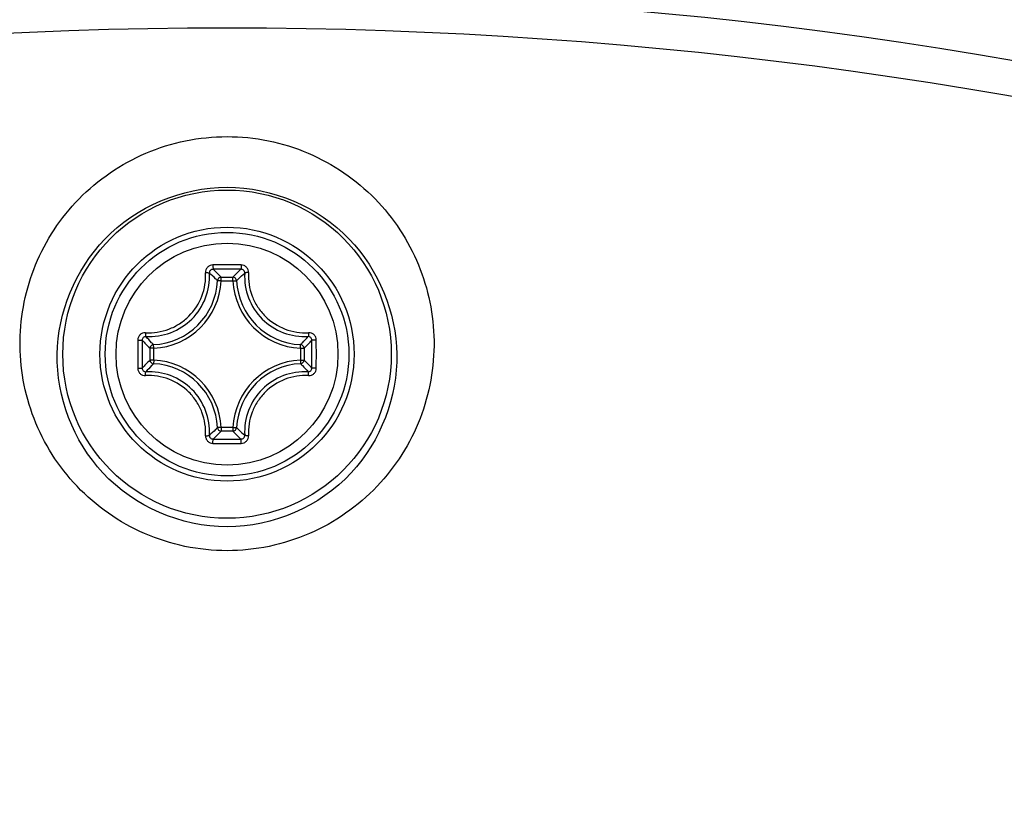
# Model space of a CAD drawing. Header units: millimetres. Extents: x 0 to 420, y 0 to 297.
# Tile 169 of 256: x 158.83 to 164.22, y 239.21 to 243.58. Entities that reach past the tile are written whole.
import ezdxf

# ---------------------------------------------------------------- set-up
doc = ezdxf.new("R2010")
doc.units = ezdxf.units.MM
doc.header["$LTSCALE"] = 23.1
doc.layers.get('0').update_dxf_attribs({"linetype": 'CONTINUOUS'})
doc.layers.add('02___PRT_ALL_AXES', color=7, linetype='CONTINUOUS')
doc.layers.add('DIM_PILOTEES', color=7, linetype='CONTINUOUS')
doc.styles.get("Standard").update_dxf_attribs({"font": 'txt', "width": 0.7})
doc.dimstyles.new('DIMSTYLE_2', dxfattribs={"dimtxt": 2.5, "dimasz": 3.5, "dimexe": 2, "dimexo": 0, "dimtad": 1, "dimdec": 0, "dimlfac": 5, "dimdsep": 46, "dimtxsty": 'Standard', "dimblk": '_FILLED', "dimblk1": '_FILLED', "dimblk2": '_FILLED', "dimcen": 0.09, "dimazin": 2, "dimtp": 0.3, "dimtm": 0.3, "dimtfac": 1, "dimtdec": 0, "dimtofl": 0, "dimtmove": 0, "dimatfit": 3, "dimldrblk": '_FILLED', "dimfxl": 0, "dimtolj": 1, "dimarcsym": 0})

# ---------------------------------------------------------------- blocks, each defined once
blk = doc.blocks.new('_FILLED')
at = {"color": 0, "linetype": 'ByBlock'}
blk.add_solid([(0, 0), (-1, 0.1429), (-1, -0.1429)], dxfattribs=at)
blk = doc.blocks.new('*D6')
at = {"layer": 'DIM_PILOTEES', "color": 2, "linetype": 'Continuous'}
for p, q in [((200.1314, 247.7489), (200.1314, 255.2489)), ((200.1314, 255.2489), (200.1314, 237.0478)), ((159.9613, 247.7489), (202.1314, 247.7489)), ((200.1314, 218.8468), (200.1314, 237.0478)), ((188.5613, 226.3468), (202.1314, 226.3468)), ((200.1314, 226.3468), (200.1314, 218.8468))]:
    blk.add_line(p, q, dxfattribs=at)
at = {"layer": 'DIM_PILOTEES', "color": 2, "linetype": 'Continuous', "xscale": 3.5, "yscale": 3.5, "zscale": 3.5}
for p, rotation in [((200.1314, 247.7489), 270), ((200.1314, 226.3468), 90)]:
    blk.add_blockref('_FILLED', p, dxfattribs=dict(at, rotation=rotation))
at = {"layer": 'DIM_PILOTEES', "color": 2, "linetype": 'Continuous', "insert": (197.0064, 236.7632), "char_height": 2.5, "width": 8.035714, "attachment_point": 2, "rotation": 90, "line_spacing_factor": 0.9}
blk.add_mtext('{\\ftxt;\\W0.0001;\\H0.0001;\\~}{\\ftxt;\\W2.1428571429;\\H2.5; }{\\ftxt;\\W0.0001;\\H0.0001;\\~}', dxfattribs=at)

msp = doc.modelspace()

# ---------------------------------------------------------------- linework, layer by layer
at = {"color": 7, "linetype": 'Continuous'}
for p, q in [((159.9289, 242.1454), (159.9289, 242.1653)), ((159.9289, 242.1653), (159.9937, 242.1653)), ((159.9937, 242.1454), (159.9937, 242.1653)), ((159.9289, 242.1454), (159.909, 242.1463)), ((159.9289, 242.1454), (159.9937, 242.1454)), ((159.9937, 242.1454), (160.0136, 242.1463)), ((159.5593, 241.7758), (159.5584, 241.7957)), ((160.3633, 241.7758), (160.3642, 241.7957)), ((159.5394, 241.711), (159.5394, 241.7758)), ((159.5593, 241.7758), (159.5394, 241.7758)), ((159.5593, 241.711), (159.5593, 241.7758)), ((160.3633, 241.7758), (160.3633, 241.711)), ((160.3633, 241.7758), (160.3832, 241.7758)), ((160.3832, 241.7758), (160.3832, 241.711)), ((159.5593, 241.711), (159.5394, 241.711)), ((159.5593, 241.711), (159.5584, 241.6911)), ((160.3633, 241.711), (160.3642, 241.6911)), ((160.3633, 241.711), (160.3832, 241.711)), ((159.9289, 241.3414), (159.909, 241.3405)), ((159.9289, 241.3414), (159.9289, 241.3215)), ((159.9937, 241.3414), (159.9289, 241.3414)), ((159.9937, 241.3215), (159.9289, 241.3215)), ((159.9937, 241.3414), (159.9937, 241.3215)), ((159.9937, 241.3414), (160.0136, 241.3405))]:
    msp.add_line(p, q, dxfattribs=at)
for radius in [0.9, 0.6963, 0.6962, 0.6675, 0.6081]:
    msp.add_circle((159.9613, 241.7434), radius, dxfattribs=at)
for centre, radius, start, end in [((159.9613, 218.7434), 28.2969, 35.38391, 84.61609), ((159.9613, 218.7434), 28.1969, 35.38391, 84.61609), ((159.9613, 218.7434), 26.2436, 26.79009, 153.2099), ((159.9613, 218.7434), 26.2391, 26.79009, 153.2099), ((159.9613, 218.7434), 24.9822, 27.00618, 152.99383), ((159.9613, 218.7434), 24.788, 27.34866, 152.65134), ((159.96, 219.4004), 22.8324, 89.80363, 90.18994), ((159.9614, 219.5663), 22.6426, 89.807, 90.19331), ((159.2123, 241.4849), 0.9881, 45.3524, 47.0973), ((159.1456, 241.4177), 1.0828, 43.6644, 45.3401), ((160.7771, 241.4176), 1.0829, 134.6601, 136.3357), ((160.7101, 241.4851), 0.9878, 132.9021, 134.6476), ((159.5413, 242.1634), 0.3681, 272.6605, 357.3395), ((159.5413, 242.1634), 0.388, 272.6601, 357.3399), ((160.3813, 242.1634), 0.388, 182.6601, 267.3399), ((160.3813, 242.1634), 0.3681, 182.6605, 267.3395), ((182.3044, 241.7435), 22.8324, 179.80706, 180.00022), ((182.1386, 241.7434), 22.6428, 179.80684, 180.19316), ((160.2199, 242.4924), 0.9882, 222.9026, 224.6547), ((160.2871, 242.5592), 1.083, 224.6668, 226.3355), ((159.6355, 242.5592), 1.083, 313.6644, 315.3331), ((159.7028, 242.4924), 0.9881, 315.3453, 317.0975), ((137.7839, 241.7434), 22.6428, 359.80684, 0.19316), ((137.6183, 241.7435), 22.8324, 359.99976, 0.19291), ((182.3044, 241.7433), 22.8324, 179.99976, 180.19291), ((137.6183, 241.7433), 22.8324, 359.80706, 0.00022), ((160.22, 240.9943), 0.9883, 135.3453, 137.0971), ((160.2871, 240.9276), 1.0829, 133.6645, 135.3333), ((159.5413, 241.3234), 0.3681, 2.6605, 87.3395), ((159.5413, 241.3234), 0.388, 2.6601, 87.3399), ((160.3813, 241.3234), 0.388, 92.6601, 177.3399), ((160.3813, 241.3234), 0.3681, 92.6605, 177.3395), ((159.6354, 240.9275), 1.083, 44.667, 46.3356), ((159.7029, 240.9945), 0.988, 42.9023, 44.6547), ((159.2124, 242.0018), 0.988, 312.9025, 314.6476), ((159.1456, 242.0691), 1.0828, 314.6599, 316.3356), ((160.777, 242.0691), 1.0828, 223.6644, 225.3401), ((160.7103, 242.0019), 0.9881, 225.3524, 227.0973), ((159.96, 264.0864), 22.8324, 269.81005, 270.19636), ((159.9614, 263.9205), 22.6425, 269.80669, 270.19301)]:
    msp.add_arc(centre, radius, start, end, dxfattribs=at)
for points, knots in [([(158.8271, 241.8167), (158.8291, 241.9585), (158.8878, 242.2465), (159.1322, 242.6175), (159.5077, 242.8747), (159.9612, 242.9673), (160.4147, 242.8748), (160.7903, 242.6176), (161.0348, 242.2465), (161.0935, 241.9585), (161.0955, 241.8167)], [0, 0, 0, 0, 0.121132, 0.244285, 0.370778, 0.49996, 0.62916, 0.755691, 0.878897, 1, 1, 1, 1]), ([(159.0306, 241.7434), (159.0344, 241.971), (159.2311, 242.4558), (159.9612, 242.7631), (160.6914, 242.4559), (160.8882, 241.9711), (160.892, 241.7434)], [0, 0, 0, 0, 0.242147, 0.499961, 0.757829, 1, 1, 1, 1]), ([(159.8843, 242.2327), (159.8788, 242.2326), (159.8677, 242.2303), (159.8539, 242.2208), (159.8449, 242.2066), (159.8433, 242.1955), (159.8436, 242.1901)], [0, 0, 0, 0, 0.251867, 0.502983, 0.752324, 1, 1, 1, 1]), ([(159.8843, 242.2327), (159.8843, 242.2299), (159.8844, 242.2246), (159.8844, 242.2174), (159.8847, 242.2123), (159.8847, 242.2095), (159.885, 242.2087)], [0, 0, 0, 0, 0.345925, 0.66151, 0.892731, 1, 1, 1, 1]), ([(160.0383, 242.2327), (160.0383, 242.2299), (160.0383, 242.2246), (160.0382, 242.2174), (160.0379, 242.2123), (160.0379, 242.2095), (160.0376, 242.2087)], [0, 0, 0, 0, 0.345924, 0.661508, 0.892729, 1, 1, 1, 1]), ([(160.079, 242.1905), (160.0793, 242.1959), (160.0775, 242.2069), (160.0686, 242.2209), (160.0548, 242.2304), (160.0437, 242.2326), (160.0383, 242.2326)], [0, 0, 0, 0, 0.247654, 0.497027, 0.748152, 1, 1, 1, 1]), ([(159.5142, 241.8611), (159.5359, 241.8599), (159.5797, 241.862), (159.6434, 241.8787), (159.7025, 241.9086), (159.7711, 241.9639), (159.8324, 242.0581), (159.846, 242.1469), (159.8436, 242.1901)], [0, 0, 0, 0, 0.12437, 0.24951, 0.375273, 0.501381, 0.75185, 1, 1, 1, 1]), ([(159.5167, 241.8403), (159.5624, 241.8377), (159.6563, 241.852), (159.7755, 241.9292), (159.8527, 242.0484), (159.867, 242.1423), (159.8644, 242.188)], [0, 0, 0, 0, 0.248978, 0.5, 0.751021, 1, 1, 1, 1]), ([(159.8436, 242.1902), (159.846, 242.1904), (159.8506, 242.1905), (159.8569, 242.1902), (159.8613, 242.1895), (159.8639, 242.1887), (159.8644, 242.188)], [0, 0, 0, 0, 0.34834, 0.654775, 0.879597, 1, 1, 1, 1]), ([(159.885, 242.2087), (159.8796, 242.2087), (159.8685, 242.2044), (159.8641, 242.1932), (159.8644, 242.188)], [0, 0, 0, 0, 0.506359, 1, 1, 1, 1]), ([(159.909, 242.1463), (159.9055, 242.1498), (159.8909, 242.1641), (159.876, 242.1779), (159.8644, 242.188)], [0, 0, 0, 0, 0.245126, 1, 1, 1, 1]), ([(159.9289, 242.1653), (159.924, 242.1652), (159.9138, 242.1612), (159.9093, 242.1512), (159.909, 242.1463)], [0, 0, 0, 0, 0.499987, 1, 1, 1, 1]), ([(160.0136, 242.1463), (160.0171, 242.1498), (160.0317, 242.1641), (160.0467, 242.1779), (160.0582, 242.188)], [0, 0, 0, 0, 0.245123, 1, 1, 1, 1]), ([(160.0582, 242.188), (160.0585, 242.1932), (160.0541, 242.2044), (160.043, 242.2087), (160.0376, 242.2087)], [0, 0, 0, 0, 0.493639, 1, 1, 1, 1]), ([(160.0582, 242.188), (160.0556, 242.1423), (160.07, 242.0484), (160.1472, 241.9292), (160.2663, 241.852), (160.3603, 241.8377), (160.4059, 241.8403)], [0, 0, 0, 0, 0.24902, 0.500084, 0.751092, 1, 1, 1, 1]), ([(160.079, 242.1902), (160.0766, 242.1904), (160.072, 242.1905), (160.0657, 242.1902), (160.0613, 242.1895), (160.0587, 242.1887), (160.0582, 242.188)], [0, 0, 0, 0, 0.348352, 0.654799, 0.87961, 1, 1, 1, 1]), ([(160.079, 242.1905), (160.0778, 242.1688), (160.0799, 242.125), (160.0967, 242.0613), (160.1265, 242.0021), (160.1819, 241.9335), (160.2761, 241.8723), (160.3649, 241.8587), (160.4081, 241.8611)], [0, 0, 0, 0, 0.124392, 0.249553, 0.375338, 0.501467, 0.75192, 1, 1, 1, 1]), ([(159.5142, 241.8611), (159.5089, 241.8614), (159.4978, 241.8596), (159.4838, 241.8507), (159.4743, 241.8369), (159.4721, 241.8258), (159.4721, 241.8204)], [0, 0, 0, 0, 0.24765, 0.497019, 0.748144, 1, 1, 1, 1]), ([(159.5167, 241.8403), (159.5115, 241.8406), (159.5003, 241.8362), (159.496, 241.8251), (159.496, 241.8197)], [0, 0, 0, 0, 0.493639, 1, 1, 1, 1]), ([(159.5145, 241.8611), (159.5143, 241.8587), (159.5142, 241.8541), (159.5145, 241.8478), (159.5152, 241.8434), (159.516, 241.8408), (159.5167, 241.8403)], [0, 0, 0, 0, 0.348352, 0.654799, 0.879612, 1, 1, 1, 1]), ([(159.5584, 241.7957), (159.5549, 241.7992), (159.5406, 241.8138), (159.5268, 241.8287), (159.5167, 241.8403)], [0, 0, 0, 0, 0.245125, 1, 1, 1, 1]), ([(160.3642, 241.7957), (160.3677, 241.7992), (160.382, 241.8138), (160.3958, 241.8287), (160.4059, 241.8403)], [0, 0, 0, 0, 0.245124, 1, 1, 1, 1]), ([(160.4081, 241.8611), (160.4083, 241.8587), (160.4084, 241.8541), (160.4081, 241.8478), (160.4074, 241.8434), (160.4066, 241.8408), (160.4059, 241.8403)], [0, 0, 0, 0, 0.348366, 0.654812, 0.87963, 1, 1, 1, 1]), ([(160.4266, 241.8197), (160.4266, 241.8251), (160.4223, 241.8362), (160.4111, 241.8406), (160.4059, 241.8403)], [0, 0, 0, 0, 0.506359, 1, 1, 1, 1]), ([(160.4506, 241.8204), (160.4505, 241.8259), (160.4483, 241.8369), (160.4387, 241.8508), (160.4246, 241.8597), (160.4135, 241.8614), (160.4081, 241.8611)], [0, 0, 0, 0, 0.251864, 0.502984, 0.752334, 1, 1, 1, 1]), ([(161.0955, 241.8167), (161.0974, 241.6725), (161.0448, 241.3778), (160.8024, 240.9956), (160.4228, 240.7297), (159.9614, 240.6338), (159.5, 240.7296), (159.1203, 240.9956), (158.8778, 241.3778), (158.8252, 241.6725), (158.8271, 241.8167)], [0, 0, 0, 0, 0.121112, 0.244329, 0.370853, 0.499963, 0.629088, 0.755651, 0.878917, 1, 1, 1, 1]), ([(159.4721, 241.8204), (159.4748, 241.8204), (159.4801, 241.8204), (159.4873, 241.8203), (159.4924, 241.82), (159.4952, 241.82), (159.496, 241.8197)], [0, 0, 0, 0, 0.345911, 0.661487, 0.892709, 1, 1, 1, 1]), ([(159.5584, 241.7957), (159.5535, 241.7954), (159.5435, 241.7909), (159.5395, 241.7807), (159.5394, 241.7758)], [0, 0, 0, 0, 0.500013, 1, 1, 1, 1]), ([(160.3832, 241.7758), (160.3831, 241.7807), (160.3791, 241.7909), (160.3691, 241.7954), (160.3642, 241.7957)], [0, 0, 0, 0, 0.499987, 1, 1, 1, 1]), ([(160.4506, 241.8204), (160.4478, 241.8204), (160.4425, 241.8204), (160.4354, 241.8203), (160.4302, 241.82), (160.4274, 241.82), (160.4266, 241.8197)], [0, 0, 0, 0, 0.345925, 0.661511, 0.892729, 1, 1, 1, 1]), ([(160.892, 241.7434), (160.8959, 241.5111), (160.707, 241.0091), (159.9614, 240.6879), (159.2156, 241.009), (159.0267, 241.511), (159.0306, 241.7434)], [0, 0, 0, 0, 0.242222, 0.499964, 0.757757, 1, 1, 1, 1]), ([(159.5584, 241.6911), (159.5549, 241.6876), (159.5406, 241.673), (159.5268, 241.6581), (159.5167, 241.6465)], [0, 0, 0, 0, 0.245126, 1, 1, 1, 1]), ([(159.5394, 241.711), (159.5395, 241.7061), (159.5435, 241.6959), (159.5535, 241.6914), (159.5584, 241.6911)], [0, 0, 0, 0, 0.499987, 1, 1, 1, 1]), ([(160.3642, 241.6911), (160.3677, 241.6876), (160.382, 241.673), (160.3958, 241.6581), (160.4059, 241.6465)], [0, 0, 0, 0, 0.245123, 1, 1, 1, 1]), ([(159.4721, 241.6664), (159.4748, 241.6664), (159.4801, 241.6664), (159.4873, 241.6665), (159.4924, 241.6668), (159.4952, 241.6668), (159.496, 241.6671)], [0, 0, 0, 0, 0.345925, 0.661511, 0.892729, 1, 1, 1, 1]), ([(159.4721, 241.6664), (159.4721, 241.6609), (159.4744, 241.6499), (159.4839, 241.636), (159.498, 241.6271), (159.5091, 241.6254), (159.5145, 241.6257)], [0, 0, 0, 0, 0.251864, 0.502984, 0.752334, 1, 1, 1, 1]), ([(159.496, 241.6671), (159.496, 241.6617), (159.5003, 241.6506), (159.5115, 241.6462), (159.5167, 241.6465)], [0, 0, 0, 0, 0.506359, 1, 1, 1, 1]), ([(159.5145, 241.6257), (159.5143, 241.6281), (159.5142, 241.6327), (159.5145, 241.639), (159.5152, 241.6434), (159.516, 241.646), (159.5167, 241.6465)], [0, 0, 0, 0, 0.348366, 0.654812, 0.87963, 1, 1, 1, 1]), ([(159.8436, 241.2963), (159.8448, 241.318), (159.8427, 241.3618), (159.8259, 241.4255), (159.7961, 241.4847), (159.7407, 241.5533), (159.6465, 241.6145), (159.5577, 241.6281), (159.5145, 241.6257)], [0, 0, 0, 0, 0.124392, 0.249553, 0.375338, 0.501467, 0.75192, 1, 1, 1, 1]), ([(159.8644, 241.2988), (159.867, 241.3445), (159.8527, 241.4384), (159.7754, 241.5576), (159.6563, 241.6348), (159.5624, 241.6491), (159.5167, 241.6465)], [0, 0, 0, 0, 0.24902, 0.500084, 0.751092, 1, 1, 1, 1]), ([(160.4059, 241.6465), (160.3602, 241.6491), (160.2663, 241.6348), (160.1472, 241.5576), (160.07, 241.4384), (160.0556, 241.3445), (160.0582, 241.2988)], [0, 0, 0, 0, 0.248979, 0.500001, 0.751022, 1, 1, 1, 1]), ([(160.408, 241.6257), (160.3648, 241.6281), (160.276, 241.6145), (160.1818, 241.5532), (160.1265, 241.4846), (160.0967, 241.4255), (160.0799, 241.3618), (160.0778, 241.318), (160.079, 241.2963)], [0, 0, 0, 0, 0.24815, 0.498619, 0.624727, 0.75049, 0.87563, 1, 1, 1, 1]), ([(160.4059, 241.6465), (160.4111, 241.6462), (160.4223, 241.6506), (160.4266, 241.6617), (160.4266, 241.6671)], [0, 0, 0, 0, 0.493639, 1, 1, 1, 1]), ([(160.4081, 241.6257), (160.4083, 241.6281), (160.4084, 241.6327), (160.4081, 241.639), (160.4074, 241.6434), (160.4066, 241.646), (160.4059, 241.6465)], [0, 0, 0, 0, 0.348354, 0.654802, 0.879614, 1, 1, 1, 1]), ([(160.408, 241.6257), (160.4134, 241.6254), (160.4245, 241.627), (160.4387, 241.636), (160.4482, 241.6498), (160.4505, 241.6609), (160.4506, 241.6664)], [0, 0, 0, 0, 0.247684, 0.497027, 0.748142, 1, 1, 1, 1]), ([(160.4506, 241.6664), (160.4478, 241.6664), (160.4425, 241.6664), (160.4354, 241.6665), (160.4302, 241.6668), (160.4274, 241.6668), (160.4266, 241.6671)], [0, 0, 0, 0, 0.345908, 0.661483, 0.892705, 1, 1, 1, 1]), ([(159.8436, 241.2963), (159.8433, 241.2909), (159.8451, 241.2799), (159.854, 241.2659), (159.8678, 241.2564), (159.8789, 241.2542), (159.8843, 241.2541)], [0, 0, 0, 0, 0.247648, 0.497016, 0.74814, 1, 1, 1, 1]), ([(159.8436, 241.2966), (159.846, 241.2964), (159.8506, 241.2963), (159.8569, 241.2966), (159.8613, 241.2973), (159.8639, 241.2981), (159.8644, 241.2988)], [0, 0, 0, 0, 0.348352, 0.654799, 0.87961, 1, 1, 1, 1]), ([(159.8644, 241.2988), (159.8641, 241.2936), (159.8685, 241.2824), (159.8796, 241.2781), (159.885, 241.2781)], [0, 0, 0, 0, 0.493639, 1, 1, 1, 1]), ([(159.909, 241.3405), (159.9055, 241.337), (159.8909, 241.3227), (159.876, 241.3089), (159.8644, 241.2988)], [0, 0, 0, 0, 0.245125, 1, 1, 1, 1]), ([(160.0136, 241.3405), (160.0171, 241.337), (160.0317, 241.3227), (160.0467, 241.3089), (160.0582, 241.2988)], [0, 0, 0, 0, 0.245126, 1, 1, 1, 1]), ([(160.0376, 241.2781), (160.043, 241.2781), (160.0541, 241.2824), (160.0585, 241.2936), (160.0582, 241.2988)], [0, 0, 0, 0, 0.506359, 1, 1, 1, 1]), ([(160.0383, 241.2542), (160.0437, 241.2542), (160.0548, 241.2564), (160.0686, 241.2659), (160.0775, 241.2799), (160.0793, 241.2909), (160.079, 241.2963)], [0, 0, 0, 0, 0.251854, 0.502982, 0.752353, 1, 1, 1, 1]), ([(160.079, 241.2966), (160.0766, 241.2964), (160.072, 241.2963), (160.0657, 241.2966), (160.0613, 241.2973), (160.0587, 241.2981), (160.0582, 241.2988)], [0, 0, 0, 0, 0.34831, 0.654732, 0.879561, 1, 1, 1, 1]), ([(159.8843, 241.2541), (159.8843, 241.2569), (159.8844, 241.2622), (159.8844, 241.2694), (159.8847, 241.2745), (159.8847, 241.2773), (159.885, 241.2781)], [0, 0, 0, 0, 0.345924, 0.661508, 0.892729, 1, 1, 1, 1]), ([(160.0383, 241.2541), (160.0383, 241.2569), (160.0383, 241.2622), (160.0382, 241.2694), (160.0379, 241.2745), (160.0379, 241.2773), (160.0376, 241.2781)], [0, 0, 0, 0, 0.345925, 0.66151, 0.892731, 1, 1, 1, 1])]:
    msp.add_open_spline(points, degree=3, knots=knots, dxfattribs=at)
for points in [[(160.0136, 242.1463), (160.0133, 242.1512), (160.0088, 242.1612), (159.9986, 242.1652), (159.9937, 242.1653)], [(160.3642, 241.6911), (160.3691, 241.6914), (160.3791, 241.6959), (160.3831, 241.7061), (160.3832, 241.711)], [(159.909, 241.3405), (159.9093, 241.3356), (159.9138, 241.3256), (159.924, 241.3216), (159.9289, 241.3215)], [(159.9937, 241.3215), (159.9986, 241.3216), (160.0088, 241.3256), (160.0133, 241.3356), (160.0136, 241.3405)]]:
    msp.add_open_spline(points, degree=3, dxfattribs=at)
at = {"layer": '02___PRT_ALL_AXES', "color": 7, "linetype": 'Continuous'}
msp.add_arc((159.9613, 218.7434), 27.5015, 33.28692, 86.71308, dxfattribs=at)

# ---------------------------------------------------------------- dimensions: what is measured, and where the dimension line sits
at = {"layer": 'DIM_PILOTEES', "color": 2, "linetype": 'Continuous'}
dim = msp.add_linear_dim(base=(200.1314, 226.3468), p1=(159.9613, 247.7489), p2=(188.5613, 226.3468), angle=270, text='{\\ftxt;\\W0.0001;\\H0.0001;\\~}{\\ftxt;\\W2.1428571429;\\H2.5; }{\\ftxt;\\W0.0001;\\H0.0001;\\~}', dimstyle='DIMSTYLE_2', dxfattribs=at)
dim.commit()
dim.dimension.update_dxf_attribs({"geometry": '*D6', "text_midpoint": (200.1314, 236.406), "dimtype": 160})

doc.saveas('drawing.dxf')
